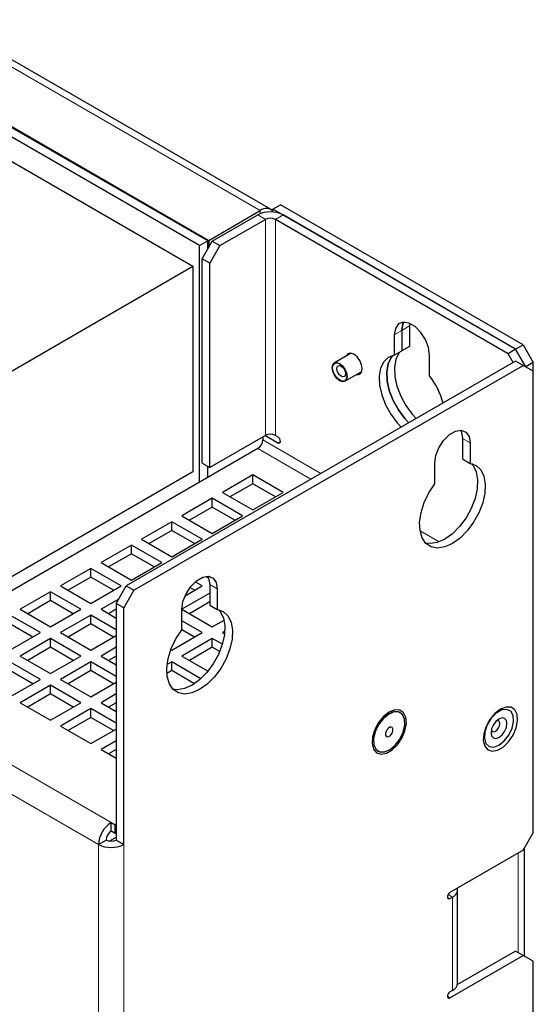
# Model space of a CAD drawing. Header units: millimetres. Extents: x 5 to 418, y 2 to 292.
# Tile 12 of 14: x 295 to 314, y 173 to 209. Entities that reach past the tile are written whole.
import ezdxf

# ---------------------------------------------------------------- set-up
doc = ezdxf.new("R2010")
doc.units = ezdxf.units.MM

msp = doc.modelspace()

# ---------------------------------------------------------------- linework, layer by layer
at = {"color": 7, "linetype": 'Continuous', "lineweight": 18}
for p, q in [((291.4796, 209.225), (303.7362, 202.1495)), ((303.9247, 201.8229), (303.6419, 201.9862)), ((303.7362, 202.0314), (303.7362, 202.1495)), ((304.3018, 201.8229), (304.5847, 201.9862)), ((303.9247, 201.8229), (303.9247, 193.7664)), ((304.3018, 193.7664), (304.3018, 201.8229)), ((309.2987, 197.8494), (309.0159, 197.6862)), ((308.733, 197.5229), (309.0159, 197.6862)), ((298.1736, 179.3431), (267.0609, 197.304)), ((297.7022, 178.5266), (266.5895, 196.4875)), ((305.9979, 192.3518), (303.8304, 193.603)), ((304.3961, 193.4942), (304.4904, 193.5486)), ((311.2788, 193.6584), (311.5617, 193.4952)), ((305.6207, 192.1341), (303.6419, 193.2764)), ((310.4123, 189.8034), (309.6936, 190.2183)), ((301.8507, 188.2157), (302.1336, 188.0524)), ((297.9852, 178.6897), (297.7024, 178.5265)), ((297.7024, 104.4934), (297.7024, 178.5265)), ((298.6452, 104.4934), (298.6452, 178.5265)), ((313.3528, 178.1984), (313.3528, 174.4969)), ((310.7131, 176.5656), (310.8074, 176.5112)), ((310.7407, 176.6585), (310.9017, 176.5656)), ((310.9017, 173.0817), (310.9017, 176.5656)), ((310.7131, 172.864), (310.8074, 172.8095))]:
    msp.add_line(p, q, dxfattribs=at)
at = {"color": 7, "linetype": 'Continuous', "lineweight": 25}
for p, q in [((304.1361, 202.1891), (291.8796, 209.2646)), ((301.7751, 201.0174), (289.5186, 208.0929)), ((289.5563, 208.1147), (301.8128, 201.0392)), ((301.4734, 200.8432), (289.2169, 207.9188)), ((289.3894, 206.9077), (301.2217, 200.0771)), ((304.2076, 202.2039), (304.4904, 202.3672)), ((313.5414, 197.1422), (304.4904, 202.3672)), ((301.8128, 201.0392), (303.7362, 202.1495)), ((301.9448, 201.0065), (303.6419, 201.9862)), ((304.2076, 202.0951), (304.2076, 202.2039)), ((313.2585, 196.9789), (304.2076, 202.2039)), ((313.2585, 196.9789), (304.5847, 201.9862)), ((302.2277, 200.8432), (303.9247, 201.8229)), ((312.9757, 196.8156), (304.3018, 201.8229)), ((301.4734, 200.8432), (301.7751, 201.0174)), ((301.4734, 192.0246), (301.4734, 200.8432)), ((301.5677, 200.3533), (301.9448, 201.0065)), ((301.7751, 200.7126), (301.7751, 201.0174)), ((301.8128, 201.0392), (301.8128, 200.7779)), ((302.2277, 200.8432), (301.8505, 200.19)), ((301.9448, 201.0065), (302.2277, 200.8432)), ((301.7751, 200.7343), (301.7845, 200.7289)), ((293.9997, 195.908), (301.2217, 200.0771)), ((301.2217, 200.0771), (301.2217, 192.4125)), ((301.8505, 200.19), (301.5677, 200.3533)), ((301.5677, 192.7323), (301.5677, 200.3533)), ((301.8505, 192.569), (301.8505, 200.19)), ((309.3047, 197.9481), (309.2987, 197.8494)), ((309.2987, 197.8494), (309.2987, 197.0824)), ((308.733, 197.5229), (308.733, 196.7558)), ((309.0159, 197.6862), (309.0159, 196.9191)), ((309.2987, 197.0824), (309.0159, 196.9191)), ((313.2585, 196.9789), (313.5414, 197.1422)), ((313.5414, 197.1422), (313.9185, 196.489)), ((307.1265, 196.8316), (306.5021, 196.4711)), ((308.733, 196.7558), (309.0159, 196.9191)), ((310.053, 195.9938), (310.053, 196.7609)), ((313.2585, 196.9789), (312.9757, 196.8156)), ((313.1643, 196.4889), (312.9757, 196.8156)), ((313.6356, 196.3258), (313.2585, 196.9789)), ((313.2587, 196.5434), (298.7395, 188.1616)), ((299.0223, 187.9983), (313.5416, 196.3801)), ((313.5416, 196.3801), (313.2587, 196.5434)), ((313.9187, 196.1623), (313.5416, 196.3801)), ((313.9185, 196.489), (313.6357, 196.3257)), ((313.9185, 196.1624), (313.9185, 196.489)), ((306.8954, 195.7898), (307.5198, 196.1503)), ((313.9187, 178.9605), (313.9187, 196.1623)), ((303.9247, 193.7664), (301.8505, 192.569)), ((303.8304, 193.712), (303.8304, 193.603)), ((303.9247, 193.7664), (304.3961, 193.4942)), ((304.3961, 193.712), (304.3018, 193.7664)), ((311.2788, 193.6584), (311.2788, 192.8914)), ((311.5617, 193.4952), (311.5617, 192.7281)), ((303.6419, 193.2764), (294.0252, 187.7249)), ((301.5677, 192.7323), (301.8505, 192.569)), ((310.2417, 191.9661), (310.2417, 192.7332)), ((311.2788, 192.8914), (311.5617, 192.7281)), ((301.2217, 192.4125), (293.9997, 188.2434)), ((301.7751, 192.1988), (301.7751, 192.6125)), ((303.4533, 192.2967), (302.3219, 191.6436)), ((303.4533, 191.9701), (302.6048, 191.4803)), ((304.5847, 191.6436), (303.4533, 192.2967)), ((303.4533, 191.9701), (303.4533, 192.2967)), ((304.3018, 191.4803), (303.4533, 191.9701)), ((302.3219, 191.6436), (303.4533, 190.9905)), ((303.4533, 190.9905), (304.5847, 191.6436)), ((301.9448, 191.4259), (300.8134, 190.7728)), ((303.0762, 190.7728), (301.9448, 191.4259)), ((301.9448, 191.0993), (301.9448, 191.4259)), ((301.9448, 191.0993), (301.0963, 190.6095)), ((302.7933, 190.6095), (301.9448, 191.0993)), ((300.4363, 190.5551), (299.305, 189.9019)), ((301.5677, 189.9019), (300.4363, 190.5551)), ((300.4363, 190.2284), (300.4363, 190.5551)), ((300.8134, 190.7728), (301.9448, 190.1197)), ((301.9448, 190.1197), (303.0762, 190.7728)), ((300.4363, 190.2284), (299.5878, 189.7386)), ((301.2848, 189.7386), (300.4363, 190.2284)), ((299.305, 189.9019), (300.4363, 189.2488)), ((300.4363, 189.2488), (301.5677, 189.9019)), ((298.9278, 189.6842), (297.7965, 189.0311)), ((300.0592, 189.0311), (298.9278, 189.6842)), ((298.9278, 189.3576), (298.9278, 189.6842)), ((297.7965, 189.0311), (298.9278, 188.378)), ((298.9278, 189.3576), (298.0793, 188.8678)), ((299.7763, 188.8678), (298.9278, 189.3576)), ((298.9278, 188.378), (300.0592, 189.0311)), ((297.4193, 188.8134), (296.288, 188.1603)), ((298.5507, 188.1603), (297.4193, 188.8134)), ((297.4193, 188.4868), (297.4193, 188.8134)), ((297.4193, 188.4868), (296.5709, 187.997)), ((298.2678, 187.997), (297.4193, 188.4868)), ((301.5677, 188.1603), (301.3057, 188.3115)), ((301.7018, 188.5183), (301.81, 188.4558)), ((295.9108, 187.9426), (294.7795, 187.2894)), ((297.0422, 187.2894), (295.9108, 187.9426)), ((295.9108, 187.6159), (295.9108, 187.9426)), ((296.288, 188.1603), (297.4193, 187.5071)), ((297.4193, 187.5071), (298.5507, 188.1603)), ((298.3623, 187.5084), (298.7395, 188.1616)), ((299.0223, 187.9983), (298.6452, 187.3451)), ((298.7395, 188.1616), (299.0223, 187.9983)), ((300.9314, 187.7929), (301.5677, 188.1603)), ((301.2848, 187.997), (301.1102, 188.0978)), ((301.8507, 188.2157), (301.8507, 187.4487)), ((302.1336, 188.0524), (302.1336, 187.2854)), ((295.9108, 187.6159), (295.0624, 187.1261)), ((296.7593, 187.1261), (295.9108, 187.6159)), ((298.4556, 187.67), (297.7965, 187.2894)), ((301.8507, 187.8882), (300.8136, 187.2895)), ((301.8507, 187.5616), (301.0963, 187.1261)), ((294.7795, 187.2894), (295.9108, 186.6363)), ((295.9108, 186.6363), (297.0422, 187.2894)), ((297.7965, 187.2894), (298.3623, 186.9628)), ((298.3623, 187.2895), (298.0793, 187.1261)), ((298.6452, 187.3451), (298.3623, 187.5084)), ((298.3623, 187.5084), (298.3623, 178.6897)), ((298.6452, 178.5265), (298.6452, 187.3451)), ((300.8136, 186.5234), (300.8136, 187.2905)), ((300.8136, 187.2893), (301.9448, 186.6363)), ((301.8507, 187.4487), (302.1336, 187.2854)), ((295.5337, 186.4186), (294.4023, 187.0717)), ((297.4193, 187.0717), (296.288, 186.4186)), ((298.3623, 186.5273), (297.4193, 187.0717)), ((297.4193, 186.7451), (297.4193, 187.0717)), ((301.5677, 186.4186), (300.8136, 186.8539)), ((301.9448, 186.6363), (302.3835, 186.8895)), ((295.2508, 186.2553), (294.4023, 186.7451)), ((297.4193, 186.7451), (296.5709, 186.2553)), ((298.2678, 186.2553), (297.4193, 186.7451)), ((301.2848, 186.2553), (300.8136, 186.5273)), ((302.4127, 186.471), (302.3219, 186.4186)), ((294.4023, 185.7655), (295.5337, 186.4186)), ((295.9108, 186.2009), (294.7795, 185.5478)), ((297.0422, 185.5478), (295.9108, 186.2009)), ((295.9108, 185.8743), (295.9108, 186.2009)), ((296.288, 186.4186), (297.4193, 185.7655)), ((297.4193, 185.7655), (298.3623, 186.3098)), ((300.4363, 185.7655), (301.5677, 186.4186)), ((301.9448, 186.2009), (300.8134, 185.5478)), ((302.3219, 185.9832), (301.9448, 186.2009)), ((301.9448, 185.8743), (301.9448, 186.2009)), ((302.3219, 186.4186), (302.4036, 186.3714)), ((295.9108, 185.8743), (295.0624, 185.3845)), ((296.7593, 185.3845), (295.9108, 185.8743)), ((298.3623, 185.8744), (297.7965, 185.5478)), ((300.4036, 185.7844), (300.4363, 185.7655)), ((301.9448, 185.8743), (301.0963, 185.3845)), ((302.225, 185.7125), (301.9448, 185.8743)), ((295.5337, 184.6769), (294.4023, 185.3301)), ((294.7795, 185.5478), (295.9108, 184.8946)), ((295.9108, 184.8946), (297.0422, 185.5478)), ((297.4193, 185.3301), (296.288, 184.6769)), ((298.3623, 184.7857), (297.4193, 185.3301)), ((297.4193, 185.0034), (297.4193, 185.3301)), ((297.7965, 185.5478), (298.3623, 185.2211)), ((298.3623, 185.5478), (298.0793, 185.3845)), ((300.4363, 185.3301), (300.2625, 185.2297)), ((301.5218, 184.7034), (300.4363, 185.3301)), ((300.4363, 185.0034), (300.4363, 185.3301)), ((300.8134, 185.5478), (301.7887, 184.9848)), ((295.2508, 184.5136), (294.4023, 185.0034)), ((297.4193, 185.0034), (296.5709, 184.5136)), ((298.2678, 184.5136), (297.4193, 185.0034)), ((300.4363, 185.0034), (300.2516, 184.8968)), ((301.2811, 184.5157), (300.4363, 185.0034)), ((294.4023, 184.0238), (295.5337, 184.6769)), ((296.288, 184.6769), (297.4193, 184.0238)), ((295.9108, 184.4592), (294.7795, 183.8061)), ((297.0422, 183.8061), (295.9108, 184.4592)), ((295.9108, 184.1326), (295.9108, 184.4592)), ((297.4193, 184.0238), (298.3623, 184.5682)), ((295.9108, 184.1326), (295.0624, 183.6428)), ((296.7593, 183.6428), (295.9108, 184.1326)), ((298.3623, 184.1328), (297.7965, 183.8061)), ((294.7795, 183.8061), (295.9108, 183.153)), ((295.9108, 183.153), (297.0422, 183.8061)), ((297.4193, 183.5884), (296.288, 182.9353)), ((298.3623, 183.044), (297.4193, 183.5884)), ((297.4193, 183.2618), (297.4193, 183.5884)), ((297.7965, 183.8061), (298.3623, 183.4794)), ((298.3623, 183.8062), (298.0793, 183.6428)), ((297.4193, 183.2618), (296.5709, 182.7719)), ((298.2678, 182.7719), (297.4193, 183.2618)), ((308.958, 183.433), (308.9516, 183.4367)), ((296.288, 182.9353), (297.4193, 182.2821)), ((297.4193, 182.2821), (298.3623, 182.8265)), ((298.3623, 182.3911), (297.7965, 182.0644)), ((297.7965, 182.0644), (298.3623, 181.7378)), ((298.3623, 182.0645), (298.0793, 181.9011)), ((308.125, 182.0049), (308.1314, 182.0012)), ((298.1736, 179.0164), (298.1736, 179.3431)), ((298.1736, 179.3431), (298.3246, 179.2559)), ((298.3246, 179.2559), (298.3623, 179.2776)), ((298.3246, 178.9293), (298.3246, 179.2559)), ((298.1045, 178.6499), (298.3623, 178.7988)), ((298.3246, 178.9293), (298.1736, 179.0164)), ((298.3623, 178.951), (298.3246, 178.9293)), ((313.5416, 178.3073), (313.9187, 178.9605)), ((297.7022, 178.5266), (297.985, 178.6898)), ((297.7024, 178.5265), (297.7022, 178.5266)), ((297.9852, 178.6897), (297.985, 178.6898)), ((298.3623, 178.6897), (298.6452, 178.5265)), ((313.5871, 174.3616), (313.5871, 178.3862)), ((313.5416, 178.3073), (310.8074, 176.7289)), ((310.8074, 176.5112), (310.9017, 176.5656)), ((311.097, 173.3538), (311.097, 176.8377)), ((310.8074, 172.8095), (313.5416, 174.3879)), ((313.2587, 174.5512), (311.0902, 173.2994)), ((313.5416, 174.3879), (313.2587, 174.5512)), ((313.9187, 174.1701), (313.5416, 174.3879)), ((313.9187, 108.8469), (313.9187, 174.1701)), ((310.9017, 173.0817), (310.8074, 173.0273))]:
    msp.add_line(p, q, dxfattribs=at)
at = {"color": 7, "linetype": 'Continuous', "lineweight": 25, "flags": 128}
for points in [[(310.053, 196.7609), (310.0132, 197.0445), (309.8986, 197.3399), (309.723, 197.6114), (309.5076, 197.8263), (309.2784, 197.9586), (309.063, 197.9924), (308.8874, 197.9236), (308.7728, 197.7606), (308.733, 197.5229)], [(309.0897, 197.9938), (309.0557, 197.9238), (309.0159, 197.6862)], [(309.0159, 197.6862), (309.0557, 197.9238), (309.0897, 197.9938)], [(307.3226, 196.0364), (307.3436, 196.0334), (307.4445, 196.053), (307.512, 196.1306), (307.5357, 196.2544), (307.512, 196.4056), (307.4445, 196.5611), (307.3436, 196.6972), (307.2245, 196.7933), (307.1055, 196.8347), (307.0045, 196.8151), (306.9371, 196.7374), (306.9293, 196.7177)], [(308.733, 196.7558), (308.5116, 196.6745), (308.3382, 196.5119), (308.2223, 196.2769), (308.1701, 195.9823), (308.1845, 195.6441), (308.2647, 195.2807), (308.4064, 194.912), (308.6018, 194.558), (308.8403, 194.238), (308.9894, 194.0788)], [(308.6794, 196.7449), (308.6211, 196.6752), (308.5051, 196.4402), (308.4529, 196.1456), (308.4673, 195.8074), (308.5476, 195.444), (308.6892, 195.0753), (308.8847, 194.7213), (309.1232, 194.4013), (309.2723, 194.242)], [(309.2723, 194.242), (309.1232, 194.4013), (308.8847, 194.7213), (308.6892, 195.0753), (308.5476, 195.444), (308.4673, 195.8074), (308.4529, 196.1456), (308.5051, 196.4402), (308.6211, 196.6752), (308.6794, 196.7449)], [(308.926, 196.8672), (308.9039, 196.8385), (308.7879, 196.6035), (308.7358, 196.3089), (308.7502, 195.9707), (308.8304, 195.6073), (308.9721, 195.2386), (309.1675, 194.8846), (309.406, 194.5646), (309.5551, 194.4053)], [(306.5021, 196.0168), (306.4418, 196.1558), (306.4206, 196.2909), (306.4417, 196.4016), (306.502, 196.4711), (306.5922, 196.4886), (306.6986, 196.4517), (306.805, 196.3658), (306.8953, 196.2442), (306.9556, 196.1052), (306.9768, 195.97), (306.9557, 195.8593), (306.8955, 195.7899), (306.8052, 195.7723), (306.6988, 195.8092), (306.5924, 195.8951), (306.5021, 196.0168)], [(306.5128, 196.023), (306.4558, 196.1544), (306.4357, 196.2822), (306.4557, 196.3868), (306.5127, 196.4525), (306.598, 196.4691), (306.6986, 196.4342), (306.7992, 196.353), (306.8846, 196.238), (306.9416, 196.1065), (306.9617, 195.9788), (306.9417, 195.8741), (306.8847, 195.8084), (306.7994, 195.7918), (306.6988, 195.8267), (306.5982, 195.9079), (306.5128, 196.023)], [(306.6387, 196.0957), (306.6029, 196.1781), (306.5903, 196.2583), (306.6028, 196.324), (306.6386, 196.3652), (306.6921, 196.3756), (306.7552, 196.3537), (306.8184, 196.3028), (306.8719, 196.2306), (306.9077, 196.1481), (306.9203, 196.0679), (306.9077, 196.0023), (306.872, 195.9611), (306.8185, 195.9506), (306.7553, 195.9725), (306.6922, 196.0235), (306.6387, 196.0957)], [(310.2417, 192.7332), (310.2815, 193.0168), (310.3961, 193.3122), (310.5717, 193.5837), (310.7871, 193.7985), (311.0163, 193.9309), (311.2317, 193.9647), (311.4073, 193.8959), (311.5219, 193.7328), (311.5617, 193.4952)], [(311.205, 193.9661), (311.239, 193.8961), (311.2788, 193.6584)], [(304.3961, 193.4942), (304.4322, 193.4817), (304.4628, 193.4876), (304.4832, 193.5111), (304.4904, 193.5487), (304.4832, 193.5945), (304.4628, 193.6416), (304.4322, 193.6828), (304.3961, 193.712)], [(311.5617, 192.7281), (311.7831, 192.6468), (311.9565, 192.4842), (312.0724, 192.2492), (312.1246, 191.9546), (312.1102, 191.6164), (312.03, 191.253), (311.8883, 190.8843), (311.6929, 190.5303), (311.4544, 190.2103), (311.1858, 189.9417), (310.9017, 189.7391), (310.6176, 189.6137), (310.349, 189.5721), (310.1105, 189.6168), (309.9151, 189.7452), (309.7734, 189.9503), (309.6932, 190.2211), (309.6788, 190.5426), (309.7309, 190.8975), (309.8469, 191.2664), (310.0203, 191.6292), (310.2417, 191.9661)], [(311.6153, 192.7171), (311.6736, 192.6475), (311.7896, 192.4125), (311.8418, 192.1179), (311.8274, 191.7797), (311.7471, 191.4163), (311.6055, 191.0476), (311.41, 190.6936), (311.1715, 190.3736), (310.9029, 190.105), (310.6188, 189.9024), (310.3348, 189.777), (310.0662, 189.7354), (309.9053, 189.7551)], [(300.8136, 187.2905), (300.8534, 187.5741), (300.968, 187.8695), (301.1436, 188.141), (301.359, 188.3558), (301.5882, 188.4881), (301.8036, 188.5219), (301.9792, 188.4532), (302.0938, 188.2901), (302.1336, 188.0524)], [(301.7769, 188.5234), (301.8109, 188.4534), (301.8507, 188.2157)], [(302.1336, 187.2854), (302.355, 187.2041), (302.5284, 187.0415), (302.6443, 186.8065), (302.6965, 186.5119), (302.6821, 186.1737), (302.6019, 185.8103), (302.4602, 185.4416), (302.2648, 185.0876), (302.0263, 184.7675), (301.7577, 184.4989), (301.4736, 184.2964), (301.1895, 184.171), (300.9209, 184.1294), (300.6824, 184.1741), (300.487, 184.3025), (300.3453, 184.5076), (300.2651, 184.7783), (300.2507, 185.0999), (300.3029, 185.4548), (300.4188, 185.8237), (300.5922, 186.1865), (300.8136, 186.5234)], [(302.1872, 187.2744), (302.2455, 187.2048), (302.3615, 186.9698), (302.4137, 186.6751), (302.3993, 186.337), (302.3191, 185.9736), (302.1774, 185.6049), (301.982, 185.2508), (301.7434, 184.9308), (301.4748, 184.6622), (301.1908, 184.4597), (300.9067, 184.3342), (300.6381, 184.2927), (300.4772, 184.3124)], [(308.7528, 183.5375), (308.5447, 183.4574), (308.3365, 183.2971), (308.1509, 183.074), (308.008, 182.8122), (307.9232, 182.5401), (307.9057, 182.2871), (307.9576, 182.0808), (308.073, 181.9434), (308.2395, 181.8899), (308.4391, 181.926), (308.6502, 182.0478), (308.8498, 182.2422), (309.0163, 182.488), (309.1318, 182.7587), (309.1836, 183.0248), (309.1662, 183.2576), (309.0814, 183.4319), (308.9384, 183.5286), (308.7528, 183.5375)], [(312.9012, 183.646), (312.693, 183.5659), (312.4849, 183.4056), (312.2992, 183.1825), (312.1563, 182.9207), (312.0715, 182.6486), (312.0541, 182.3956), (312.1059, 182.1893), (312.2213, 182.0519), (312.3879, 181.9983), (312.5875, 182.0344), (312.7985, 182.1563), (312.9982, 182.3506), (313.1647, 182.5965), (313.2801, 182.8671), (313.3319, 183.1333), (313.3145, 183.3661), (313.2297, 183.5403), (313.0868, 183.6371), (312.9012, 183.646)], [(312.4411, 182.1542), (312.6386, 182.2255), (312.8361, 182.3822), (313.007, 182.603), (313.1281, 182.8581), (313.1831, 183.1131), (313.1645, 183.3334), (313.075, 183.4895), (312.9265, 183.5601), (312.7391, 183.5357), (312.5381, 183.4197), (312.3507, 183.2277), (312.2022, 182.9856), (312.1126, 182.7262), (312.0941, 182.4844), (312.1491, 182.293), (312.2702, 182.1777), (312.4411, 182.1542)], [(308.9516, 183.4367), (308.8907, 183.4628), (308.7099, 183.4651), (308.5084, 183.3777), (308.3106, 183.2111), (308.1402, 182.9853), (308.0178, 182.7276), (307.9582, 182.4691), (307.9685, 182.2409), (308.0476, 182.0707), (308.125, 182.0049)], [(309.1248, 182.9688), (309.1144, 183.197), (309.0353, 183.3672), (308.8971, 183.4591), (308.7163, 183.4614), (308.5148, 183.374), (308.317, 183.2074), (308.1466, 182.9816), (308.0242, 182.7239), (307.9646, 182.4654), (307.9749, 182.2372), (308.054, 182.067), (308.1923, 181.9751), (308.373, 181.9728), (308.5745, 182.0602), (308.7724, 182.2269), (308.9428, 182.4526), (309.0651, 182.7103), (309.1248, 182.9688)], [(312.5249, 182.4746), (312.6386, 182.5141), (312.7522, 182.6058), (312.8486, 182.7357), (312.913, 182.8842), (312.9356, 183.0285), (312.913, 183.1466), (312.8486, 183.2207), (312.7522, 183.2395), (312.6386, 183.2), (312.5249, 183.1082), (312.4286, 182.9783), (312.3642, 182.8299), (312.3416, 182.6856), (312.3642, 182.5674), (312.4286, 182.4933), (312.5249, 182.4746)], [(312.5066, 182.7427), (312.5697, 182.7936), (312.6233, 182.8658), (312.659, 182.9483), (312.6716, 183.0285), (312.659, 183.0941), (312.6233, 183.1353), (312.5697, 183.1457), (312.5627, 183.1448)], [(308.6841, 182.7704), (308.6825, 182.8332), (308.6599, 182.8783), (308.6198, 182.8988), (308.5682, 182.8917), (308.513, 182.858), (308.4627, 182.8029), (308.4248, 182.7347), (308.4052, 182.6638), (308.4068, 182.601), (308.4294, 182.5559), (308.4696, 182.5354), (308.5211, 182.5425), (308.5763, 182.5762), (308.6266, 182.6313), (308.6645, 182.6996), (308.6841, 182.7704)], [(312.3515, 182.7788), (312.3542, 182.7723), (312.3899, 182.7311), (312.4435, 182.7207), (312.5066, 182.7427)], [(310.8074, 176.7289), (310.7713, 176.6998), (310.7407, 176.6586), (310.7203, 176.6114), (310.7131, 176.5656), (310.7203, 176.5281), (310.7407, 176.5046), (310.7713, 176.4986), (310.8074, 176.5112)], [(310.8074, 173.0273), (310.7713, 172.9982), (310.7407, 172.9569), (310.7203, 172.9098), (310.7131, 172.864), (310.7203, 172.8265), (310.7407, 172.8029), (310.7713, 172.797), (310.8074, 172.8095)]]:
    msp.add_lwpolyline(points, dxfattribs=at)
at = {"color": 7, "linetype": 'Continuous', "lineweight": 25}
for centre, radius, start, end in [((303.9606, 201.8733), 0.3559, 46.04824, 129.09216), ((304.1133, 201.0764), 1.0247, 62.61038, 117.38962), ((304.1133, 201.459), 0.4099, 62.6089, 117.3911), ((307.7509, 194.2356), 2.8968, 14.88915, 37.37168), ((304.1133, 193.4025), 0.4099, 62.6089, 117.3911), ((303.421, 193.6217), 0.4098, 302.60633, 357.39401), ((298.7256, 178.48), 1.0245, 122.60529, 177.39467), ((298.3944, 178.6712), 0.4098, 122.6058, 177.39406), ((298.1738, 179.4363), 1.0247, 242.60956, 297.39044), ((298.1738, 179.0537), 0.4099, 242.60972, 297.39028), ((310.7897, 176.848), 0.3038, 291.63382, 8.36774), ((310.7633, 173.3871), 0.3353, 294.37483, 354.30541)]:
    msp.add_arc(centre, radius, start, end, dxfattribs=at)

doc.saveas('drawing.dxf')
